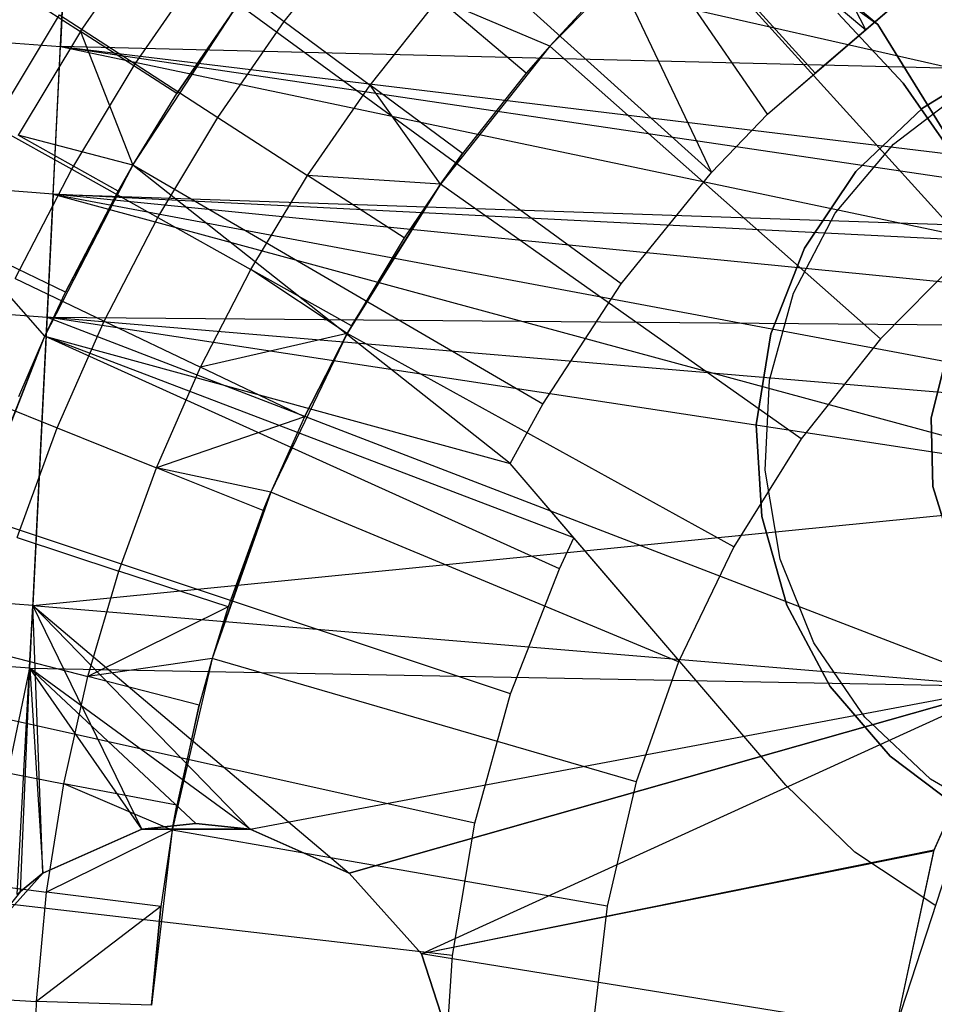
# Model space of a CAD drawing. Extents: x -390 to 397, y -401 to 400.
# Tile 163 of 192: x -18.59 to -13.32, y -380.61 to -374.94. Entities that reach past the tile are written whole.
import ezdxf

# ---------------------------------------------------------------- set-up
doc = ezdxf.new("R2010")
doc.units = 0
doc.header["$LTSCALE"] = 25.4
doc.layers.get('0').update_dxf_attribs({"linetype": 'CONTINUOUS'})

# ---------------------------------------------------------------- blocks, each defined once
blk = doc.blocks.new('FOURTY_ROUND_VII_ZWIS_STL')
at = {"color": 0}
for p, q in [((-13.7189, -375.0006, -952.7723), (-14.9938, -372.5136, -957)), ((-13.7189, -375.0006, -952.7723), (-14.9938, -372.5136, -957)), ((-15.8524, -373.212, -957), (-13.7189, -375.0006, -952.7723)), ((-14.2847, -375.4855, -952.8), (-15.8524, -373.212, -957)), ((-15.8524, -373.212, -957), (-14.6066, -375.8225, -952.8)), ((-14.2847, -375.4855, -952.8), (-15.8524, -373.212, -957)), ((-14.0114, -375.2513, -952.7733), (-15.8524, -373.212, -957)), ((-14.0114, -375.2513, -952.7733), (-15.8524, -373.212, -957)), ((-15.8524, -373.212, -957), (-13.7189, -375.0006, -952.7723)), ((-15.8524, -373.212, -957), (-14.6066, -375.8225, -952.8)), ((-36.7433, -373.7404, -931.3491), (-18.3553, -375.0968, -931.3491)), ((-36.7433, -373.7404, -931.3491), (-18.3553, -375.0968, -931.3491)), ((-14.6066, -375.8225, -952.8), (-16.6346, -373.995, -957)), ((-14.6066, -375.8225, -952.8), (-16.6346, -373.995, -957)), ((-14.9033, -374.0622, -894), (-13.6508, -374.9706, -894)), ((-14.9033, -374.0622, -894), (-13.6508, -374.9706, -894)), ((-18.397, -375.9464, -934.3766), (-18.3047, -374.0682, -932.4962)), ((-18.397, -375.9464, -934.3766), (-18.3047, -374.0682, -932.4962)), ((-8.5769, -376.2798, -934.3616), (-18.3047, -374.0682, -932.4962)), ((-8.5769, -376.2798, -934.3616), (-18.3047, -374.0682, -932.4962)), ((-18.3096, -374.167, -929.25), (-18.3553, -375.0968, -931.3491)), ((-18.3096, -374.167, -929.25), (-18.3553, -375.0968, -931.3491)), ((-13.6508, -374.9706, -895.5), (-14.4398, -374.3148, -895.5)), ((-13.6508, -374.9706, -894), (-14.4398, -374.3148, -895.5)), ((-13.6508, -374.9706, -895.5), (-14.4398, -374.3148, -895.5)), ((-13.6508, -374.9706, -894), (-14.4398, -374.3148, -895.5)), ((-14.826, -374.3737, -957.4595), (-15.5385, -375.0946, -957.4595)), ((-14.826, -374.3737, -957.4595), (-15.5385, -375.0946, -957.4595)), ((-14.8567, -374.4016, -970.5261), (-15.5385, -375.0946, -957.4595)), ((-14.8567, -374.4016, -970.5261), (-15.5385, -375.0946, -957.4595)), ((-13.1198, -376.2568, -953.55), (-14.826, -374.3737, -957.4595)), ((-13.1198, -376.2568, -953.55), (-14.826, -374.3737, -957.4595)), ((-18.2394, -375.011, -971.4547), (-17.8448, -374.4379, -971.4547)), ((-18.2394, -375.011, -971.4547), (-17.8448, -374.4379, -971.4547)), ((-17.0665, -374.9528, -973.1305), (-16.6495, -374.4262, -973.1305)), ((-17.0665, -374.9528, -973.1305), (-16.6495, -374.4262, -973.1305)), ((-18.397, -375.9464, -934.3766), (-36.8267, -374.5869, -934.3766)), ((-18.397, -375.9464, -934.3766), (-36.8267, -374.5869, -934.3766)), ((-17.9253, -375.1971, -974.4657), (-17.5222, -374.6151, -974.4657)), ((-17.9253, -375.1971, -974.4657), (-17.5222, -374.6151, -974.4657)), ((-17.5222, -374.6151, -974.4657), (-17.0665, -374.9528, -973.1305)), ((-17.5222, -374.6151, -974.4657), (-17.0665, -374.9528, -973.1305)), ((-18.7544, -374.6792, -972.7912), (-18.2394, -375.011, -971.4547)), ((-18.7544, -374.6792, -972.7912), (-18.2394, -375.011, -971.4547)), ((-14.2847, -375.4855, -952.8), (-13.4251, -374.7488, -952.8)), ((-14.2847, -375.4855, -952.8), (-13.4251, -374.7488, -952.8)), ((-13.4251, -374.7488, -952.8), (-14.0114, -375.2513, -952.7733)), ((-13.7189, -375.0006, -952.7723), (-13.4251, -374.7488, -952.8)), ((-17.9378, -375.7807, -957), (-17.3323, -374.8542, -957)), ((-17.9378, -375.7807, -957), (-17.3323, -374.8542, -957)), ((-17.685, -375.3683, -970.1406), (-17.3323, -374.8542, -970.1406)), ((-17.3323, -374.8542, -957), (-17.685, -375.3683, -970.1406)), ((-17.3323, -374.8542, -957), (-17.685, -375.3683, -970.1406)), ((-17.685, -375.3683, -970.1406), (-17.3323, -374.8542, -970.1406)), ((-15.127, -376.4636, -952.8), (-17.3323, -374.8542, -957)), ((-15.127, -376.4636, -952.8), (-17.3323, -374.8542, -957)), ((-16.5723, -375.3191, -971.8167), (-16.1798, -374.8235, -971.8167)), ((-16.5723, -375.3191, -971.8167), (-16.1798, -374.8235, -971.8167)), ((-15.5385, -375.0946, -970.5261), (-16.1798, -374.8235, -971.8167)), ((-15.5385, -375.0946, -970.5261), (-16.1798, -374.8235, -971.8167)), ((-15.6739, -375.2511, -970.5261), (-16.1798, -374.8235, -971.8167)), ((-15.6739, -375.2511, -970.5261), (-16.1798, -374.8235, -971.8167)), ((-15.2789, -374.8132, -970.5261), (-15.5385, -375.0946, -970.5261)), ((-15.2789, -374.8132, -970.5261), (-15.5385, -375.0946, -970.5261)), ((-15.2789, -374.8132, -970.5261), (-15.5385, -375.0946, -957.4595)), ((-15.2789, -374.8132, -970.5261), (-15.5385, -375.0946, -957.4595)), ((-18.7428, -375.5509, -975.8206), (-18.3607, -374.9157, -975.8206)), ((-18.7428, -375.5509, -975.8206), (-18.3607, -374.9157, -975.8206)), ((-18.3607, -374.9157, -975.8206), (-17.9253, -375.1971, -974.4657)), ((-18.3607, -374.9157, -975.8206), (-17.9253, -375.1971, -974.4657)), ((-13.8795, -374.905, -895.4487), (-13.5037, -375.3088, -895.4487)), ((-13.5037, -375.3088, -893.9487), (-13.8795, -374.905, -893.9487)), ((-13.8795, -374.905, -895.4487), (-13.5037, -375.3088, -895.4487)), ((-13.5037, -375.3088, -893.9487), (-13.8795, -374.905, -893.9487)), ((-17.4489, -375.5049, -973.1305), (-17.0665, -374.9528, -973.1305)), ((-17.4489, -375.5049, -973.1305), (-17.0665, -374.9528, -973.1305)), ((-17.0665, -374.9528, -973.1305), (-16.5723, -375.3191, -971.8167)), ((-17.0665, -374.9528, -973.1305), (-16.5723, -375.3191, -971.8167)), ((-12.8367, -376.2863, -895.5), (-13.6508, -374.9706, -895.5)), ((-13.6508, -374.9706, -894), (-12.8367, -376.2863, -894)), ((-13.6508, -374.9706, -894), (-12.8367, -376.2863, -894)), ((-13.6508, -374.9706, -894), (-13.6508, -374.9706, -895.5)), ((-12.8367, -376.2863, -895.5), (-13.6508, -374.9706, -895.5)), ((-13.6508, -374.9706, -894), (-13.6508, -374.9706, -895.5)), ((-18.2394, -375.011, -971.4547), (-18.5983, -375.6072, -971.4547)), ((-18.2394, -375.011, -971.4547), (-18.5983, -375.6072, -971.4547)), ((-17.685, -375.3683, -970.1406), (-18.2394, -375.011, -971.4547)), ((-18.2394, -375.011, -971.4547), (-17.9378, -375.7807, -970.1406)), ((-17.685, -375.3683, -970.1406), (-18.2394, -375.011, -971.4547)), ((-18.2394, -375.011, -971.4547), (-17.9378, -375.7807, -970.1406)), ((-14.0114, -375.2513, -952.7733), (-13.7189, -375.0006, -952.7723)), ((-18.4319, -376.6551, -933.034), (-18.3553, -375.0968, -931.3491)), ((-18.4319, -376.6551, -933.034), (-18.3553, -375.0968, -931.3491)), ((0.0771, -375.5493, -931.3491), (-18.3553, -375.0968, -931.3491)), ((-18.3553, -375.0968, -931.3491), (-8.5781, -376.2798, -932.3818)), ((-18.3553, -375.0968, -931.3491), (-8.5781, -376.2798, -932.3818)), ((-18.3553, -375.0968, -931.3491), (-9.6172, -376.389, -932.5164)), ((-18.3553, -375.0968, -931.3491), (-9.6172, -376.389, -932.5164)), ((-18.3553, -375.0968, -931.3491), (-10.6287, -376.7198, -932.8415)), ((0.0771, -375.5493, -931.3491), (-18.3553, -375.0968, -931.3491)), ((-18.3553, -375.0968, -931.3491), (-10.6287, -376.7198, -932.8415)), ((-15.5385, -375.0946, -957.4595), (-16.1674, -375.8896, -957.4595)), ((-15.5385, -375.0946, -957.4595), (-16.1674, -375.8896, -957.4595)), ((-15.5385, -375.0946, -970.5261), (-15.6739, -375.2511, -970.5261)), ((-15.5385, -375.0946, -957.4595), (-15.6739, -375.2511, -970.5261)), ((-15.5385, -375.0946, -970.5261), (-15.6739, -375.2511, -970.5261)), ((-15.5385, -375.0946, -957.4595), (-15.6739, -375.2511, -970.5261)), ((-15.5385, -375.0946, -970.5261), (-15.5385, -375.0946, -957.4595)), ((-15.5385, -375.0946, -970.5261), (-15.5385, -375.0946, -957.4595)), ((-13.6355, -376.7786, -953.55), (-15.5385, -375.0946, -957.4595)), ((-13.6355, -376.7786, -953.55), (-15.5385, -375.0946, -957.4595)), ((-18.2903, -375.8038, -974.4657), (-17.9253, -375.1971, -974.4657)), ((-18.2903, -375.8038, -974.4657), (-17.9253, -375.1971, -974.4657)), ((-17.9253, -375.1971, -974.4657), (-17.4489, -375.5049, -973.1305)), ((-17.9253, -375.1971, -974.4657), (-17.4489, -375.5049, -973.1305)), ((-12.9412, -375.176, -949), (-13.3939, -375.4512, -949)), ((-13.3939, -375.4512, -946), (-12.9412, -375.176, -946)), ((-12.9412, -375.176, -949), (-13.3939, -375.4512, -949)), ((-13.3939, -375.4512, -946), (-12.9412, -375.176, -946)), ((-15.6739, -375.2511, -970.5261), (-16.0401, -375.7134, -970.5261)), ((-15.6739, -375.2511, -970.5261), (-16.0401, -375.7134, -970.5261)), ((-14.2847, -375.4855, -952.8), (-14.0114, -375.2513, -952.7733)), ((-14.2847, -375.4855, -952.8), (-14.0114, -375.2513, -952.7733)), ((-36.8962, -375.2931, -933.034), (-18.4319, -376.6551, -933.034)), ((-36.8962, -375.2931, -933.034), (-18.4319, -376.6551, -933.034)), ((-13.5037, -375.3088, -895.4487), (-13.1886, -375.7615, -895.4487)), ((-13.1886, -375.7615, -893.9487), (-13.5037, -375.3088, -893.9487)), ((-13.5037, -375.3088, -895.4487), (-13.1886, -375.7615, -895.4487)), ((-13.5037, -375.3088, -895.4487), (-13.5037, -375.3088, -893.9487)), ((-13.1886, -375.7615, -893.9487), (-13.5037, -375.3088, -893.9487)), ((-13.5037, -375.3088, -895.4487), (-13.5037, -375.3088, -893.9487)), ((-17.9378, -375.7807, -970.1406), (-17.685, -375.3683, -970.1406)), ((-17.9378, -375.7807, -957), (-17.685, -375.3683, -970.1406)), ((-17.9378, -375.7807, -970.1406), (-17.685, -375.3683, -970.1406)), ((-17.9378, -375.7807, -957), (-17.685, -375.3683, -970.1406)), ((-16.9322, -375.8388, -971.8167), (-16.5723, -375.3191, -971.8167)), ((-16.9322, -375.8388, -971.8167), (-16.5723, -375.3191, -971.8167)), ((-16.0401, -375.7134, -970.5261), (-16.5723, -375.3191, -971.8167)), ((-16.0401, -375.7134, -970.5261), (-16.5723, -375.3191, -971.8167)), ((-16.1674, -375.8896, -970.5261), (-16.5723, -375.3191, -971.8167)), ((-16.1674, -375.8896, -970.5261), (-16.5723, -375.3191, -971.8167)), ((-13.5608, -375.66, -952.8), (-13.1491, -375.3441, -952.8)), ((-13.5608, -375.66, -952), (-13.1491, -375.3441, -952)), ((-13.5608, -375.66, -952.8), (-13.1491, -375.3441, -952.8)), ((-13.5608, -375.66, -952), (-13.1491, -375.3441, -952)), ((-13.3939, -375.4512, -949), (-13.7769, -375.8172, -949)), ((-13.7769, -375.8172, -946), (-13.3939, -375.4512, -946)), ((-13.3939, -375.4512, -949), (-13.7769, -375.8172, -949)), ((-13.7769, -375.8172, -946), (-13.3939, -375.4512, -946)), ((-13.3939, -375.4512, -949), (-13.3939, -375.4512, -946)), ((-13.3939, -375.4512, -949), (-13.3939, -375.4512, -946)), ((-17.7952, -376.0804, -973.1305), (-17.4489, -375.5049, -973.1305)), ((-17.7952, -376.0804, -973.1305), (-17.4489, -375.5049, -973.1305)), ((-17.4489, -375.5049, -973.1305), (-16.9322, -375.8388, -971.8167)), ((-17.4489, -375.5049, -973.1305), (-16.9322, -375.8388, -971.8167)), ((-14.6066, -375.8225, -952.8), (-14.2847, -375.4855, -952.8)), ((-14.6066, -375.8225, -952.8), (-14.2847, -375.4855, -952.8)), ((-18.7428, -375.5509, -975.8206), (-18.2903, -375.8038, -974.4657)), ((-18.7428, -375.5509, -975.8206), (-18.2903, -375.8038, -974.4657)), ((-18.0232, -375.93, -970.1406), (-18.5983, -375.6072, -971.4547)), ((-17.9378, -375.7807, -970.1406), (-18.5983, -375.6072, -971.4547)), ((-18.0232, -375.93, -970.1406), (-18.5983, -375.6072, -971.4547)), ((-17.9378, -375.7807, -970.1406), (-18.5983, -375.6072, -971.4547)), ((-13.895, -376.057, -952.8), (-13.5608, -375.66, -952.8)), ((-13.895, -376.057, -952), (-13.5608, -375.66, -952)), ((-13.895, -376.057, -952.8), (-13.5608, -375.66, -952.8)), ((-13.895, -376.057, -952), (-13.5608, -375.66, -952)), ((-13.5608, -375.66, -952), (-13.5608, -375.66, -952.8)), ((-13.5608, -375.66, -952), (-13.5608, -375.66, -952.8)), ((-16.0401, -375.7134, -970.5261), (-16.1674, -375.8896, -970.5261)), ((-16.1674, -375.8896, -957.4595), (-16.0401, -375.7134, -970.5261)), ((-16.1674, -375.8896, -957.4595), (-16.0401, -375.7134, -970.5261)), ((-16.0401, -375.7134, -970.5261), (-16.1674, -375.8896, -970.5261)), ((-18.6157, -376.4326, -974.4657), (-18.2903, -375.8038, -974.4657)), ((-18.6157, -376.4326, -974.4657), (-18.2903, -375.8038, -974.4657)), ((-18.4449, -376.7645, -957), (-17.9378, -375.7807, -957)), ((-18.4449, -376.7645, -957), (-17.9378, -375.7807, -957)), ((-17.9378, -375.7807, -957), (-18.3265, -376.5113, -970.1406)), ((-17.9378, -375.7807, -957), (-18.3265, -376.5113, -970.1406)), ((-18.2903, -375.8038, -974.4657), (-17.7952, -376.0804, -973.1305)), ((-18.2903, -375.8038, -974.4657), (-17.7952, -376.0804, -973.1305)), ((-18.0232, -375.93, -970.1406), (-17.9378, -375.7807, -970.1406)), ((-17.9378, -375.7807, -957), (-18.0232, -375.93, -970.1406)), ((-17.9378, -375.7807, -957), (-18.0232, -375.93, -970.1406)), ((-18.0232, -375.93, -970.1406), (-17.9378, -375.7807, -970.1406)), ((-17.9378, -375.7807, -970.1406), (-17.9378, -375.7807, -957)), ((-17.9378, -375.7807, -970.1406), (-17.9378, -375.7807, -957)), ((-15.5788, -377.1548, -952.8), (-17.9378, -375.7807, -957)), ((-15.7668, -377.4964, -952.8), (-17.9378, -375.7807, -957)), ((-15.7668, -377.4964, -952.8), (-17.9378, -375.7807, -957)), ((-15.5788, -377.1548, -952.8), (-17.9378, -375.7807, -957)), ((-15.127, -376.4636, -952.8), (-14.6066, -375.8225, -952.8)), ((-15.127, -376.4636, -952.8), (-14.6066, -375.8225, -952.8)), ((-13.7769, -375.8172, -949), (-14.0723, -376.257, -949)), ((-14.0723, -376.257, -946), (-13.7769, -375.8172, -946)), ((-13.7769, -375.8172, -949), (-14.0723, -376.257, -949)), ((-14.0723, -376.257, -946), (-13.7769, -375.8172, -946)), ((-13.7769, -375.8172, -949), (-13.7769, -375.8172, -946)), ((-13.7769, -375.8172, -949), (-13.7769, -375.8172, -946)), ((-17.2582, -376.3805, -971.8167), (-16.9322, -375.8388, -971.8167)), ((-17.2582, -376.3805, -971.8167), (-16.9322, -375.8388, -971.8167)), ((-16.1674, -375.8896, -970.5261), (-16.9322, -375.8388, -971.8167)), ((-16.1674, -375.8896, -970.5261), (-16.9322, -375.8388, -971.8167)), ((-16.3759, -376.1983, -970.5261), (-16.9322, -375.8388, -971.8167)), ((-16.3759, -376.1983, -970.5261), (-16.9322, -375.8388, -971.8167)), ((-18.3265, -376.5113, -970.1406), (-18.0232, -375.93, -970.1406)), ((-18.3265, -376.5113, -970.1406), (-18.0232, -375.93, -970.1406)), ((-16.705, -376.7488, -970.5261), (-16.1674, -375.8896, -957.4595)), ((-16.1674, -375.8896, -957.4595), (-16.705, -376.7488, -957.4595)), ((-16.705, -376.7488, -970.5261), (-16.1674, -375.8896, -957.4595)), ((-16.1674, -375.8896, -957.4595), (-16.705, -376.7488, -957.4595)), ((-16.6799, -376.7036, -970.5261), (-16.1674, -375.8896, -957.4595)), ((-16.6799, -376.7036, -970.5261), (-16.1674, -375.8896, -957.4595)), ((-16.1674, -375.8896, -970.5261), (-16.3759, -376.1983, -970.5261)), ((-16.1674, -375.8896, -970.5261), (-16.3759, -376.1983, -970.5261)), ((-16.1674, -375.8896, -957.4595), (-16.3759, -376.1983, -970.5261)), ((-16.1674, -375.8896, -957.4595), (-16.3759, -376.1983, -970.5261)), ((-16.1674, -375.8896, -970.5261), (-16.1674, -375.8896, -957.4595)), ((-16.1674, -375.8896, -970.5261), (-16.1674, -375.8896, -957.4595)), ((-14.0907, -377.354, -953.55), (-16.1674, -375.8896, -957.4595)), ((-14.0907, -377.354, -953.55), (-16.1674, -375.8896, -957.4595)), ((-18.397, -375.9464, -934.3766), (-18.5133, -378.313, -935.584)), ((-18.397, -375.9464, -934.3766), (-18.5133, -378.313, -935.584)), ((-9.6172, -376.389, -934.458), (-18.397, -375.9464, -934.3766)), ((-18.397, -375.9464, -934.3766), (-8.5769, -376.2798, -934.3616)), ((-9.6172, -376.389, -934.458), (-18.397, -375.9464, -934.3766)), ((-10.6188, -376.7154, -934.693), (-18.397, -375.9464, -934.3766)), ((-18.397, -375.9464, -934.3766), (-12.0377, -377.6703, -935.2316)), ((-18.397, -375.9464, -934.3766), (-12.0377, -377.6703, -935.2316)), ((-18.397, -375.9464, -934.3766), (-11.5166, -377.2347, -935.0089)), ((-18.397, -375.9464, -934.3766), (-11.5166, -377.2347, -935.0089)), ((-10.6188, -376.7154, -934.693), (-18.397, -375.9464, -934.3766)), ((-18.397, -375.9464, -934.3766), (-8.5769, -376.2798, -934.3616)), ((-18.1038, -376.6769, -973.1305), (-17.7952, -376.0804, -973.1305)), ((-18.1038, -376.6769, -973.1305), (-17.7952, -376.0804, -973.1305)), ((-17.7952, -376.0804, -973.1305), (-17.2582, -376.3805, -971.8167)), ((-17.7952, -376.0804, -973.1305), (-17.2582, -376.3805, -971.8167)), ((-14.1361, -376.5166, -952.8), (-13.895, -376.057, -952.8)), ((-14.1361, -376.5166, -952), (-13.895, -376.057, -952)), ((-14.1361, -376.5166, -952.8), (-13.895, -376.057, -952.8)), ((-14.1361, -376.5166, -952), (-13.895, -376.057, -952)), ((-13.895, -376.057, -952), (-13.895, -376.057, -952.8)), ((-13.895, -376.057, -952), (-13.895, -376.057, -952.8)), ((-16.3759, -376.1983, -970.5261), (-16.6799, -376.7036, -970.5261)), ((-16.3759, -376.1983, -970.5261), (-16.6799, -376.7036, -970.5261)), ((-18.3265, -376.5113, -970.1406), (-18.9202, -376.2242, -971.4547)), ((-18.4449, -376.7645, -970.1406), (-18.9202, -376.2242, -971.4547)), ((-18.4449, -376.7645, -970.1406), (-18.9202, -376.2242, -971.4547)), ((-18.3265, -376.5113, -970.1406), (-18.9202, -376.2242, -971.4547)), ((-14.0723, -376.257, -949), (-14.2662, -376.7501, -949)), ((-14.2662, -376.7501, -946), (-14.0723, -376.257, -946)), ((-14.0723, -376.257, -949), (-14.2662, -376.7501, -949)), ((-14.2662, -376.7501, -946), (-14.0723, -376.257, -946)), ((-14.0723, -376.257, -949), (-14.0723, -376.257, -946)), ((-14.0723, -376.257, -949), (-14.0723, -376.257, -946)), ((-13.1198, -376.2568, -953.55), (-13.6355, -376.7786, -953.55)), ((-13.1198, -376.2568, -953.55), (-13.6355, -376.7786, -953.55)), ((-17.5487, -376.942, -971.8167), (-17.2582, -376.3805, -971.8167)), ((-17.5487, -376.942, -971.8167), (-17.2582, -376.3805, -971.8167)), ((-16.6799, -376.7036, -970.5261), (-17.2582, -376.3805, -971.8167)), ((-16.6799, -376.7036, -970.5261), (-17.2582, -376.3805, -971.8167)), ((-16.705, -376.7488, -970.5261), (-17.2582, -376.3805, -971.8167)), ((-16.705, -376.7488, -970.5261), (-17.2582, -376.3805, -971.8167)), ((-18.6157, -376.4326, -974.4657), (-18.1038, -376.6769, -973.1305)), ((-18.6157, -376.4326, -974.4657), (-18.1038, -376.6769, -973.1305)), ((-15.5788, -377.1548, -952.8), (-15.127, -376.4636, -952.8)), ((-15.5788, -377.1548, -952.8), (-15.127, -376.4636, -952.8)), ((-18.4449, -376.7645, -970.1406), (-18.3265, -376.5113, -970.1406)), ((-18.4449, -376.7645, -957), (-18.3265, -376.5113, -970.1406)), ((-18.4449, -376.7645, -970.1406), (-18.3265, -376.5113, -970.1406)), ((-18.4449, -376.7645, -957), (-18.3265, -376.5113, -970.1406)), ((-14.2727, -377.0173, -952.8), (-14.1361, -376.5166, -952.8)), ((-14.2727, -377.0173, -952), (-14.1361, -376.5166, -952)), ((-14.2727, -377.0173, -952.8), (-14.1361, -376.5166, -952.8)), ((-14.2727, -377.0173, -952), (-14.1361, -376.5166, -952)), ((-14.1361, -376.5166, -952), (-14.1361, -376.5166, -952.8)), ((-14.1361, -376.5166, -952), (-14.1361, -376.5166, -952.8)), ((-18.531, -378.6741, -934.1234), (-18.4319, -376.6551, -933.034)), ((-18.531, -378.6741, -934.1234), (-18.4319, -376.6551, -933.034)), ((-12.0002, -377.6348, -933.5223), (-18.4319, -376.6551, -933.034)), ((-18.4319, -376.6551, -933.034), (-12.9078, -378.7798, -934.0779)), ((-12.0002, -377.6348, -933.5223), (-18.4319, -376.6551, -933.034)), ((-11.5188, -377.2363, -933.2573), (-18.4319, -376.6551, -933.034)), ((-18.4319, -376.6551, -933.034), (-10.6287, -376.7198, -932.8415)), ((-18.4319, -376.6551, -933.034), (-10.6287, -376.7198, -932.8415)), ((-11.5188, -377.2363, -933.2573), (-18.4319, -376.6551, -933.034)), ((-18.4319, -376.6551, -933.034), (-12.9078, -378.7798, -934.0779)), ((-18.3737, -377.292, -973.1305), (-18.1038, -376.6769, -973.1305)), ((-18.3737, -377.292, -973.1305), (-18.1038, -376.6769, -973.1305)), ((-18.1038, -376.6769, -973.1305), (-17.5487, -376.942, -971.8167)), ((-18.1038, -376.6769, -973.1305), (-17.5487, -376.942, -971.8167)), ((-16.6799, -376.7036, -970.5261), (-16.705, -376.7488, -970.5261)), ((-16.6799, -376.7036, -970.5261), (-16.705, -376.7488, -970.5261)), ((-18.8482, -377.7952, -957), (-18.4449, -376.7645, -957)), ((-18.8482, -377.7952, -957), (-18.4449, -376.7645, -957)), ((-18.8241, -377.7239, -970.1406), (-18.4449, -376.7645, -957)), ((-18.8241, -377.7239, -970.1406), (-18.4449, -376.7645, -957)), ((-18.5938, -377.11, -970.1406), (-18.4449, -376.7645, -970.1406)), ((-18.5938, -377.11, -970.1406), (-18.4449, -376.7645, -970.1406)), ((-18.5938, -377.11, -970.1406), (-18.4449, -376.7645, -957)), ((-18.5938, -377.11, -970.1406), (-18.4449, -376.7645, -957)), ((-18.4449, -376.7645, -970.1406), (-18.4449, -376.7645, -957)), ((-18.4449, -376.7645, -970.1406), (-18.4449, -376.7645, -957)), ((-18.4449, -376.7645, -957), (-15.7668, -377.4964, -952.8)), ((-15.4833, -378.1028, -952), (-18.4449, -376.7645, -957)), ((-15.4833, -378.1028, -952), (-18.4449, -376.7645, -957)), ((-15.3999, -377.9245, -952), (-18.4449, -376.7645, -957)), ((-15.3999, -377.9245, -952), (-18.4449, -376.7645, -957)), ((-18.4449, -376.7645, -957), (-15.7668, -377.4964, -952.8)), ((-16.705, -376.7488, -970.5261), (-17.5487, -376.942, -971.8167)), ((-16.705, -376.7488, -970.5261), (-17.5487, -376.942, -971.8167)), ((-16.705, -376.7488, -957.4595), (-17.1448, -377.6621, -957.4595)), ((-16.705, -376.7488, -957.4595), (-17.1448, -377.6621, -957.4595)), ((-16.705, -376.7488, -970.5261), (-16.9509, -377.2274, -970.5261)), ((-16.9509, -377.2274, -970.5261), (-16.705, -376.7488, -957.4595)), ((-16.9509, -377.2274, -970.5261), (-16.705, -376.7488, -957.4595)), ((-16.705, -376.7488, -970.5261), (-16.9509, -377.2274, -970.5261)), ((-16.705, -376.7488, -970.5261), (-16.705, -376.7488, -957.4595)), ((-16.705, -376.7488, -970.5261), (-16.705, -376.7488, -957.4595)), ((-14.4798, -377.9759, -953.55), (-16.705, -376.7488, -957.4595)), ((-14.4798, -377.9759, -953.55), (-16.705, -376.7488, -957.4595)), ((-14.2662, -376.7501, -949), (-14.3496, -377.2733, -949)), ((-14.3496, -377.2733, -946), (-14.2662, -376.7501, -946)), ((-14.2662, -376.7501, -949), (-14.3496, -377.2733, -949)), ((-14.3496, -377.2733, -946), (-14.2662, -376.7501, -946)), ((-14.2662, -376.7501, -949), (-14.2662, -376.7501, -946)), ((-14.2662, -376.7501, -949), (-14.2662, -376.7501, -946)), ((-13.6355, -376.7786, -953.55), (-14.0907, -377.354, -953.55)), ((-13.6355, -376.7786, -953.55), (-14.0907, -377.354, -953.55)), ((-13.3437, -377.2345, -949), (-13.2469, -376.8516, -949)), ((-13.2469, -376.8516, -952), (-13.3437, -377.2345, -952)), ((-13.2469, -376.8516, -952), (-13.3437, -377.2345, -952)), ((-13.3437, -377.2345, -949), (-13.2469, -376.8516, -949)), ((-18.5133, -378.313, -935.584), (-37.0589, -376.945, -935.584)), ((-18.5133, -378.313, -935.584), (-37.0589, -376.945, -935.584)), ((-17.8027, -377.5209, -971.8167), (-17.5487, -376.942, -971.8167)), ((-17.8027, -377.5209, -971.8167), (-17.5487, -376.942, -971.8167)), ((-16.9509, -377.2274, -970.5261), (-17.5487, -376.942, -971.8167)), ((-16.9509, -377.2274, -970.5261), (-17.5487, -376.942, -971.8167)), ((-14.2985, -377.5356, -952.8), (-14.2727, -377.0173, -952.8)), ((-14.2985, -377.5356, -952), (-14.2727, -377.0173, -952)), ((-14.2985, -377.5356, -952.8), (-14.2727, -377.0173, -952.8)), ((-14.2985, -377.5356, -952), (-14.2727, -377.0173, -952)), ((-14.2727, -377.0173, -952), (-14.2727, -377.0173, -952.8)), ((-14.2727, -377.0173, -952), (-14.2727, -377.0173, -952.8)), ((-18.9001, -377.0809, -974.4657), (-18.3737, -377.292, -973.1305)), ((-18.9001, -377.0809, -974.4657), (-18.3737, -377.292, -973.1305)), ((-15.7668, -377.4964, -952.8), (-15.5788, -377.1548, -952.8)), ((-15.7668, -377.4964, -952.8), (-15.5788, -377.1548, -952.8)), ((-16.9509, -377.2274, -970.5261), (-17.8027, -377.5209, -971.8167)), ((-16.9509, -377.2274, -970.5261), (-17.8027, -377.5209, -971.8167)), ((-16.9509, -377.2274, -970.5261), (-17.1448, -377.6621, -970.5261)), ((-16.9509, -377.2274, -970.5261), (-17.1448, -377.6621, -970.5261)), ((-16.9509, -377.2274, -970.5261), (-17.1448, -377.6621, -957.4595)), ((-16.9509, -377.2274, -970.5261), (-17.1448, -377.6621, -957.4595)), ((-13.3335, -377.6292, -949), (-13.3437, -377.2345, -949)), ((-13.3437, -377.2345, -949), (-13.3437, -377.2345, -952)), ((-13.3437, -377.2345, -952), (-13.3335, -377.6292, -952)), ((-13.3437, -377.2345, -949), (-13.3437, -377.2345, -952)), ((-13.3437, -377.2345, -952), (-13.3335, -377.6292, -952)), ((-13.3335, -377.6292, -949), (-13.3437, -377.2345, -949)), ((-18.6035, -377.9231, -973.1305), (-18.3737, -377.292, -973.1305)), ((-18.6035, -377.9231, -973.1305), (-18.3737, -377.292, -973.1305)), ((-18.3737, -377.292, -973.1305), (-17.8027, -377.5209, -971.8167)), ((-18.3737, -377.292, -973.1305), (-17.8027, -377.5209, -971.8167)), ((-14.3496, -377.2733, -949), (-14.3496, -377.2733, -946)), ((-14.3496, -377.2733, -949), (-14.3185, -377.8021, -949)), ((-14.3185, -377.8021, -946), (-14.3496, -377.2733, -946)), ((-14.3496, -377.2733, -949), (-14.3496, -377.2733, -946)), ((-14.3496, -377.2733, -949), (-14.3185, -377.8021, -949)), ((-14.3185, -377.8021, -946), (-14.3496, -377.2733, -946)), ((-18.531, -378.6741, -934.1234), (-37.0944, -377.3048, -934.1234)), ((-18.531, -378.6741, -934.1234), (-37.0944, -377.3048, -934.1234)), ((-14.0907, -377.354, -953.55), (-14.4798, -377.9759, -953.55)), ((-14.0907, -377.354, -953.55), (-14.4798, -377.9759, -953.55)), ((-18.019, -378.115, -971.8167), (-17.8027, -377.5209, -971.8167)), ((-18.019, -378.115, -971.8167), (-17.8027, -377.5209, -971.8167)), ((-17.1448, -377.6621, -970.5261), (-17.8027, -377.5209, -971.8167)), ((-17.1448, -377.6621, -970.5261), (-17.8027, -377.5209, -971.8167)), ((-17.1879, -377.7675, -970.5261), (-17.8027, -377.5209, -971.8167)), ((-17.1879, -377.7675, -970.5261), (-17.8027, -377.5209, -971.8167)), ((-15.3999, -377.9245, -952), (-15.7668, -377.4964, -952.8)), ((-14.1804, -379.3473, -952.8), (-15.7668, -377.4964, -952.8)), ((-15.3999, -377.9245, -952), (-15.7668, -377.4964, -952.8)), ((-14.1804, -379.3473, -952.8), (-15.7668, -377.4964, -952.8)), ((-14.2122, -378.0474, -952.8), (-14.2985, -377.5356, -952.8)), ((-14.2122, -378.0474, -952), (-14.2985, -377.5356, -952)), ((-14.2985, -377.5356, -952), (-14.2985, -377.5356, -952.8)), ((-14.2122, -378.0474, -952.8), (-14.2985, -377.5356, -952.8)), ((-14.2985, -377.5356, -952), (-14.2985, -377.5356, -952.8)), ((-14.2122, -378.0474, -952), (-14.2985, -377.5356, -952)), ((-13.2173, -378.0066, -949), (-13.3335, -377.6292, -949)), ((-13.3335, -377.6292, -949), (-13.3335, -377.6292, -952)), ((-13.3335, -377.6292, -952), (-13.2173, -378.0066, -952)), ((-13.3335, -377.6292, -949), (-13.3335, -377.6292, -952)), ((-13.3335, -377.6292, -952), (-13.2173, -378.0066, -952)), ((-13.2173, -378.0066, -949), (-13.3335, -377.6292, -949)), ((-18.5133, -378.313, -935.584), (-12.0377, -377.6703, -935.2316)), ((-18.5133, -378.313, -935.584), (-12.0377, -377.6703, -935.2316)), ((-17.1448, -377.6621, -957.4595), (-17.4815, -378.6181, -957.4595)), ((-17.1448, -377.6621, -957.4595), (-17.4815, -378.6181, -957.4595)), ((-17.1448, -377.6621, -970.5261), (-17.1879, -377.7675, -970.5261)), ((-17.1879, -377.7675, -970.5261), (-17.1448, -377.6621, -957.4595)), ((-17.1448, -377.6621, -970.5261), (-17.1879, -377.7675, -970.5261)), ((-17.1879, -377.7675, -970.5261), (-17.1448, -377.6621, -957.4595)), ((-17.1448, -377.6621, -970.5261), (-17.1448, -377.6621, -957.4595)), ((-17.1448, -377.6621, -970.5261), (-17.1448, -377.6621, -957.4595)), ((-14.7981, -378.6369, -953.55), (-17.1448, -377.6621, -957.4595)), ((-14.7981, -378.6369, -953.55), (-17.1448, -377.6621, -957.4595)), ((-15.7646, -378.8219, -952), (-18.8482, -377.7952, -957)), ((-15.7646, -378.8219, -952), (-18.8482, -377.7952, -957)), ((-17.1879, -377.7675, -970.5261), (-17.4815, -378.6181, -957.4595)), ((-17.1879, -377.7675, -970.5261), (-17.4815, -378.6181, -957.4595)), ((-17.1879, -377.7675, -970.5261), (-17.3897, -378.3216, -970.5261)), ((-17.1879, -377.7675, -970.5261), (-17.3897, -378.3216, -970.5261)), ((-14.3185, -377.8021, -949), (-14.3185, -377.8021, -946)), ((-14.3185, -377.8021, -949), (-14.1745, -378.312, -949)), ((-14.1745, -378.312, -946), (-14.3185, -377.8021, -946)), ((-14.3185, -377.8021, -949), (-14.3185, -377.8021, -946)), ((-14.3185, -377.8021, -949), (-14.1745, -378.312, -949)), ((-14.1745, -378.312, -946), (-14.3185, -377.8021, -946)), ((-18.6035, -377.9231, -973.1305), (-18.019, -378.115, -971.8167)), ((-18.6035, -377.9231, -973.1305), (-18.019, -378.115, -971.8167)), ((-15.4833, -378.1028, -952), (-15.3999, -377.9245, -952)), ((-15.4833, -378.1028, -952), (-15.3999, -377.9245, -952)), ((-14.1804, -379.3473, -952), (-15.3999, -377.9245, -952)), ((-14.1804, -379.3473, -952), (-15.3999, -377.9245, -952)), ((-14.4798, -377.9759, -953.55), (-14.7981, -378.6369, -953.55)), ((-14.4798, -377.9759, -953.55), (-14.7981, -378.6369, -953.55)), ((-14.018, -378.5286, -952.8), (-14.2122, -378.0474, -952.8)), ((-14.018, -378.5286, -952), (-14.2122, -378.0474, -952)), ((-14.2122, -378.0474, -952), (-14.2122, -378.0474, -952.8)), ((-14.018, -378.5286, -952.8), (-14.2122, -378.0474, -952.8)), ((-14.2122, -378.0474, -952), (-14.2122, -378.0474, -952.8)), ((-14.018, -378.5286, -952), (-14.2122, -378.0474, -952)), ((-18.1969, -378.7217, -971.8167), (-18.019, -378.115, -971.8167)), ((-18.1969, -378.7217, -971.8167), (-18.019, -378.115, -971.8167)), ((-17.3897, -378.3216, -970.5261), (-18.019, -378.115, -971.8167)), ((-17.3897, -378.3216, -970.5261), (-18.019, -378.115, -971.8167)), ((-15.7646, -378.8219, -952), (-15.4833, -378.1028, -952)), ((-15.7646, -378.8219, -952), (-15.4833, -378.1028, -952)), ((-18.6037, -379.9761, -935.9455), (-18.5133, -378.313, -935.584)), ((-18.6037, -379.9761, -935.9455), (-18.5133, -378.313, -935.584)), ((-17.2633, -379.6007, -935.884), (-18.5133, -378.313, -935.584)), ((-18.5133, -378.313, -935.584), (-16.6935, -379.8544, -935.9188)), ((-17.2633, -379.6007, -935.884), (-18.5133, -378.313, -935.584)), ((-17.887, -379.6007, -935.8887), (-18.5133, -378.313, -935.584)), ((-18.4568, -379.8544, -935.9298), (-18.5133, -378.313, -935.584)), ((-17.887, -379.6007, -935.8887), (-18.5133, -378.313, -935.584)), ((-18.4568, -379.8544, -935.9298), (-18.5133, -378.313, -935.584)), ((-18.5133, -378.313, -935.584), (-16.6935, -379.8544, -935.9188)), ((-18.5133, -378.313, -935.584), (-12.9078, -378.7798, -935.6559)), ((-18.5133, -378.313, -935.584), (-12.9078, -378.7798, -935.6559)), ((-14.1745, -378.312, -949), (-14.1745, -378.312, -946)), ((-14.1745, -378.312, -949), (-13.9243, -378.7789, -949)), ((-13.9243, -378.7789, -946), (-14.1745, -378.312, -946)), ((-14.1745, -378.312, -949), (-14.1745, -378.312, -946)), ((-14.1745, -378.312, -949), (-13.9243, -378.7789, -949)), ((-13.9243, -378.7789, -946), (-14.1745, -378.312, -946)), ((-17.3897, -378.3216, -970.5261), (-18.1969, -378.7217, -971.8167)), ((-17.3897, -378.3216, -970.5261), (-18.1969, -378.7217, -971.8167)), ((-17.3897, -378.3216, -970.5261), (-17.4815, -378.6181, -970.5261)), ((-17.3897, -378.3216, -970.5261), (-17.4815, -378.6181, -970.5261)), ((-17.3897, -378.3216, -970.5261), (-17.4815, -378.6181, -957.4595)), ((-17.3897, -378.3216, -970.5261), (-17.4815, -378.6181, -957.4595)), ((-13.7248, -378.9568, -952.8), (-14.018, -378.5286, -952.8)), ((-13.7248, -378.9568, -952), (-14.018, -378.5286, -952)), ((-14.018, -378.5286, -952), (-14.018, -378.5286, -952.8)), ((-13.7248, -378.9568, -952.8), (-14.018, -378.5286, -952.8)), ((-14.018, -378.5286, -952), (-14.018, -378.5286, -952.8)), ((-13.7248, -378.9568, -952), (-14.018, -378.5286, -952)), ((-18.7924, -378.5676, -973.1305), (-18.1969, -378.7217, -971.8167)), ((-18.7924, -378.5676, -973.1305), (-18.1969, -378.7217, -971.8167)), ((-17.4815, -378.6181, -970.5261), (-18.1969, -378.7217, -971.8167)), ((-17.4815, -378.6181, -970.5261), (-18.1969, -378.7217, -971.8167)), ((-17.4815, -378.6181, -957.4595), (-17.711, -379.6054, -957.4595)), ((-17.4815, -378.6181, -957.4595), (-17.711, -379.6054, -957.4595)), ((-17.4815, -378.6181, -970.5261), (-17.5556, -378.8875, -970.5261)), ((-17.4815, -378.6181, -957.4595), (-17.5556, -378.8875, -970.5261)), ((-17.4815, -378.6181, -970.5261), (-17.5556, -378.8875, -970.5261)), ((-17.4815, -378.6181, -957.4595), (-17.5556, -378.8875, -970.5261)), ((-17.4815, -378.6181, -970.5261), (-17.4815, -378.6181, -957.4595)), ((-17.4815, -378.6181, -970.5261), (-17.4815, -378.6181, -957.4595)), ((-15.0418, -379.3289, -953.55), (-17.4815, -378.6181, -957.4595)), ((-15.0418, -379.3289, -953.55), (-17.4815, -378.6181, -957.4595)), ((-14.7981, -378.6369, -953.55), (-15.0418, -379.3289, -953.55)), ((-14.7981, -378.6369, -953.55), (-15.0418, -379.3289, -953.55)), ((-18.8742, -380.3179, -934.4737), (-18.531, -378.6741, -934.1234)), ((-18.8742, -380.3179, -934.4737), (-18.531, -378.6741, -934.1234)), ((-18.5852, -379.9589, -934.4312), (-18.531, -378.6741, -934.1234)), ((-18.5852, -379.9589, -934.4312), (-18.531, -378.6741, -934.1234)), ((-17.887, -379.6007, -934.3645), (-18.531, -378.6741, -934.1234)), ((-18.531, -378.6741, -934.1234), (-18.4568, -379.8544, -934.4146)), ((-17.887, -379.6007, -934.3645), (-18.531, -378.6741, -934.1234)), ((-17.5749, -379.5679, -934.3549), (-18.531, -378.6741, -934.1234)), ((-17.5749, -379.5679, -934.3549), (-18.531, -378.6741, -934.1234)), ((-17.2633, -379.6007, -934.3586), (-18.531, -378.6741, -934.1234)), ((-18.531, -378.6741, -934.1234), (-18.4568, -379.8544, -934.4146)), ((-18.531, -378.6741, -934.1234), (-12.9078, -378.7798, -934.0779)), ((-18.531, -378.6741, -934.1234), (-12.9078, -378.7798, -934.0779)), ((-17.2633, -379.6007, -934.3586), (-18.531, -378.6741, -934.1234)), ((-18.3355, -379.3385, -971.8167), (-18.1969, -378.7217, -971.8167)), ((-18.3355, -379.3385, -971.8167), (-18.1969, -378.7217, -971.8167)), ((-17.5556, -378.8875, -970.5261), (-18.1969, -378.7217, -971.8167)), ((-17.5556, -378.8875, -970.5261), (-18.1969, -378.7217, -971.8167)), ((-17.2633, -379.6007, -934.3586), (-12.9078, -378.7798, -934.0779)), ((-17.2633, -379.6007, -934.3586), (-12.9078, -378.7798, -934.0779)), ((-16.6935, -379.8544, -935.9188), (-12.9078, -378.7798, -935.6559)), ((-16.6935, -379.8544, -935.9188), (-12.9078, -378.7798, -935.6559)), ((-12.9078, -378.7798, -934.0779), (-16.6935, -379.8544, -934.4012)), ((-12.9078, -378.7798, -934.0779), (-16.6935, -379.8544, -934.4012)), ((-16.2761, -380.3179, -935.9689), (-12.9078, -378.7798, -935.6559)), ((-16.2761, -380.3179, -935.9689), (-12.9078, -378.7798, -935.6559)), ((-16.2761, -380.3179, -934.4622), (-12.9078, -378.7798, -934.0779)), ((-16.2761, -380.3179, -934.4622), (-12.9078, -378.7798, -934.0779)), ((-15.9705, -379.5662, -952), (-15.7646, -378.8219, -952)), ((-15.9705, -379.5662, -952), (-15.7646, -378.8219, -952)), ((-13.9243, -378.7789, -949), (-13.9243, -378.7789, -946)), ((-13.9243, -378.7789, -949), (-13.5795, -379.1812, -949)), ((-13.5795, -379.1812, -946), (-13.9243, -378.7789, -946)), ((-13.9243, -378.7789, -949), (-13.9243, -378.7789, -946)), ((-13.9243, -378.7789, -949), (-13.5795, -379.1812, -949)), ((-13.5795, -379.1812, -946), (-13.9243, -378.7789, -946)), ((-13.5503, -380.7571, -927.5), (-12.9078, -378.7798, -927.5)), ((-13.5503, -380.7571, -929), (-12.9078, -378.7798, -929)), ((-13.5503, -380.7571, -927.5), (-12.9078, -378.7798, -927.5)), ((-13.5503, -380.7571, -929), (-12.9078, -378.7798, -929)), ((-12.9078, -378.7798, -935.6559), (-13.3301, -379.7261, -935.8782)), ((-12.9078, -378.7798, -935.6559), (-13.3301, -379.7261, -935.8782)), ((-12.9078, -378.7798, -934.0779), (-13.3287, -379.7216, -934.3507)), ((-12.9078, -378.7798, -934.0779), (-13.3287, -379.7216, -934.3507)), ((-15.9705, -379.5662, -952), (-19.1433, -378.8619, -957)), ((-15.9705, -379.5662, -952), (-19.1433, -378.8619, -957)), ((-17.711, -379.6054, -957.4595), (-17.5556, -378.8875, -970.5261)), ((-17.711, -379.6054, -957.4595), (-17.5556, -378.8875, -970.5261)), ((-17.5556, -378.8875, -970.5261), (-17.6849, -379.4629, -970.5261)), ((-17.5556, -378.8875, -970.5261), (-17.6849, -379.4629, -970.5261)), ((-13.3465, -379.3121, -952.8), (-13.7248, -378.9568, -952.8)), ((-13.3465, -379.3121, -952), (-13.7248, -378.9568, -952)), ((-13.7248, -378.9568, -952), (-13.7248, -378.9568, -952.8)), ((-13.3465, -379.3121, -952.8), (-13.7248, -378.9568, -952.8)), ((-13.7248, -378.9568, -952), (-13.7248, -378.9568, -952.8)), ((-13.3465, -379.3121, -952), (-13.7248, -378.9568, -952)), ((-13.5795, -379.1812, -949), (-13.5795, -379.1812, -946)), ((-13.5795, -379.1812, -949), (-13.1563, -379.4999, -949)), ((-13.1563, -379.4999, -946), (-13.5795, -379.1812, -946)), ((-13.5795, -379.1812, -949), (-13.5795, -379.1812, -946)), ((-13.5795, -379.1812, -949), (-13.1563, -379.4999, -949)), ((-13.1563, -379.4999, -946), (-13.5795, -379.1812, -946)), ((-18.9397, -379.2229, -973.1305), (-18.3355, -379.3385, -971.8167)), ((-18.9397, -379.2229, -973.1305), (-18.3355, -379.3385, -971.8167)), ((-15.0418, -379.3289, -953.55), (-15.2079, -380.0435, -953.55)), ((-15.0418, -379.3289, -953.55), (-15.2079, -380.0435, -953.55)), ((-12.9006, -379.5776, -952.8), (-13.3465, -379.3121, -952.8)), ((-12.9006, -379.5776, -952), (-13.3465, -379.3121, -952)), ((-13.3465, -379.3121, -952), (-13.3465, -379.3121, -952.8)), ((-12.9006, -379.5776, -952.8), (-13.3465, -379.3121, -952.8)), ((-13.3465, -379.3121, -952), (-13.3465, -379.3121, -952.8)), ((-12.9006, -379.5776, -952), (-13.3465, -379.3121, -952)), ((-18.4343, -379.9629, -971.8167), (-18.3355, -379.3385, -971.8167)), ((-18.4343, -379.9629, -971.8167), (-18.3355, -379.3385, -971.8167)), ((-17.6849, -379.4629, -970.5261), (-18.3355, -379.3385, -971.8167)), ((-17.6849, -379.4629, -970.5261), (-18.3355, -379.3385, -971.8167)), ((-17.711, -379.6054, -970.5261), (-18.3355, -379.3385, -971.8167)), ((-17.711, -379.6054, -970.5261), (-18.3355, -379.3385, -971.8167)), ((-13.7829, -379.7326, -952), (-14.1804, -379.3473, -952)), ((-14.1804, -379.3473, -952.8), (-14.1804, -379.3473, -952)), ((-13.7829, -379.7326, -952), (-14.1804, -379.3473, -952)), ((-13.7829, -379.7326, -952.8), (-14.1804, -379.3473, -952.8)), ((-14.1804, -379.3473, -952.8), (-14.1804, -379.3473, -952)), ((-13.7829, -379.7326, -952.8), (-14.1804, -379.3473, -952.8)), ((-17.6849, -379.4629, -970.5261), (-17.711, -379.6054, -970.5261)), ((-17.711, -379.6054, -957.4595), (-17.6849, -379.4629, -970.5261)), ((-17.711, -379.6054, -957.4595), (-17.6849, -379.4629, -970.5261)), ((-17.6849, -379.4629, -970.5261), (-17.711, -379.6054, -970.5261)), ((-18.4568, -379.8544, -927.5), (-17.887, -379.6007, -927.5)), ((-17.887, -379.6007, -935.8887), (-18.4568, -379.8544, -935.9298)), ((-18.4568, -379.8544, -927.5), (-17.887, -379.6007, -927.5)), ((-18.4568, -379.8544, -929), (-17.887, -379.6007, -929)), ((-17.887, -379.6007, -934.3645), (-18.4568, -379.8544, -934.4146)), ((-17.887, -379.6007, -935.8887), (-18.4568, -379.8544, -935.9298)), ((-17.887, -379.6007, -934.3645), (-18.4568, -379.8544, -934.4146)), ((-18.4568, -379.8544, -929), (-17.887, -379.6007, -929)), ((-17.711, -379.6054, -970.5261), (-18.4343, -379.9629, -971.8167)), ((-17.711, -379.6054, -970.5261), (-18.4343, -379.9629, -971.8167)), ((-17.887, -379.6007, -929), (-17.5752, -379.5679, -929)), ((-17.5752, -379.5679, -929), (-17.887, -379.6007, -927.5)), ((-17.5752, -379.5679, -929), (-17.887, -379.6007, -927.5)), ((-17.5749, -379.5679, -934.3549), (-17.887, -379.6007, -935.8887)), ((-17.5749, -379.5679, -934.3549), (-17.887, -379.6007, -934.3645)), ((-17.5749, -379.5679, -934.3549), (-17.887, -379.6007, -935.8887)), ((-17.5749, -379.5679, -934.3549), (-17.887, -379.6007, -934.3645)), ((-17.887, -379.6007, -929), (-17.5752, -379.5679, -929)), ((-17.887, -379.6007, -927.5), (-17.2633, -379.6007, -927.5)), ((-17.2633, -379.6007, -935.884), (-17.887, -379.6007, -935.8887)), ((-17.887, -379.6007, -929), (-17.887, -379.6007, -927.5)), ((-17.887, -379.6007, -929), (-17.887, -379.6007, -927.5)), ((-17.887, -379.6007, -927.5), (-17.2633, -379.6007, -927.5)), ((-17.2633, -379.6007, -935.884), (-17.887, -379.6007, -935.8887)), ((-17.887, -379.6007, -934.3645), (-17.887, -379.6007, -935.8887)), ((-17.887, -379.6007, -934.3645), (-17.887, -379.6007, -935.8887)), ((-17.711, -379.6054, -957.4595), (-17.8305, -380.612, -957.4595)), ((-17.711, -379.6054, -957.4595), (-17.8305, -380.612, -957.4595)), ((-17.711, -379.6054, -970.5261), (-17.7771, -380.0454, -970.5261)), ((-17.711, -379.6054, -957.4595), (-17.7771, -380.0454, -970.5261)), ((-17.711, -379.6054, -970.5261), (-17.7771, -380.0454, -970.5261)), ((-17.711, -379.6054, -957.4595), (-17.7771, -380.0454, -970.5261)), ((-17.711, -379.6054, -970.5261), (-17.711, -379.6054, -957.4595)), ((-17.711, -379.6054, -970.5261), (-17.711, -379.6054, -957.4595)), ((-15.2079, -380.0435, -953.55), (-17.711, -379.6054, -957.4595)), ((-15.2079, -380.0435, -953.55), (-17.711, -379.6054, -957.4595)), ((-17.5752, -379.5679, -929), (-17.2633, -379.6007, -927.5)), ((-17.5752, -379.5679, -929), (-17.2633, -379.6007, -927.5)), ((-17.5752, -379.5679, -929), (-17.2633, -379.6007, -929)), ((-17.5752, -379.5679, -929), (-17.2633, -379.6007, -929)), ((-17.2633, -379.6007, -935.884), (-17.5749, -379.5679, -934.3549)), ((-17.2633, -379.6007, -935.884), (-17.5749, -379.5679, -934.3549)), ((-17.2633, -379.6007, -934.3586), (-17.5749, -379.5679, -934.3549)), ((-17.2633, -379.6007, -934.3586), (-17.5749, -379.5679, -934.3549)), ((-17.2633, -379.6007, -927.5), (-16.6935, -379.8544, -927.5)), ((-16.6935, -379.8544, -935.9188), (-17.2633, -379.6007, -935.884)), ((-17.2633, -379.6007, -929), (-17.2633, -379.6007, -927.5)), ((-17.2633, -379.6007, -929), (-17.2633, -379.6007, -927.5)), ((-17.2633, -379.6007, -929), (-16.6935, -379.8544, -929)), ((-17.2633, -379.6007, -927.5), (-16.6935, -379.8544, -927.5)), ((-17.2633, -379.6007, -935.884), (-17.2633, -379.6007, -934.3586)), ((-16.6935, -379.8544, -935.9188), (-17.2633, -379.6007, -935.884)), ((-16.6935, -379.8544, -934.4012), (-17.2633, -379.6007, -934.3586)), ((-17.2633, -379.6007, -935.884), (-17.2633, -379.6007, -934.3586)), ((-16.6935, -379.8544, -934.4012), (-17.2633, -379.6007, -934.3586)), ((-17.2633, -379.6007, -929), (-16.6935, -379.8544, -929)), ((-16.0988, -380.3276, -952), (-15.9705, -379.5662, -952)), ((-16.0988, -380.3276, -952), (-15.9705, -379.5662, -952)), ((-13.3287, -379.7216, -934.3507), (-16.2761, -380.3179, -934.4622)), ((-13.3287, -379.7216, -934.3507), (-16.2761, -380.3179, -934.4622)), ((-13.3301, -379.7261, -935.8782), (-16.2761, -380.3179, -935.9689)), ((-13.3301, -379.7261, -935.8782), (-16.2761, -380.3179, -935.9689)), ((-13.3213, -380.0383, -952), (-13.7829, -379.7326, -952)), ((-13.7829, -379.7326, -952), (-13.7829, -379.7326, -952.8)), ((-13.7829, -379.7326, -952), (-13.7829, -379.7326, -952.8)), ((-13.3213, -380.0383, -952), (-13.7829, -379.7326, -952)), ((-13.3213, -380.0383, -952.8), (-13.7829, -379.7326, -952.8)), ((-13.3213, -380.0383, -952.8), (-13.7829, -379.7326, -952.8)), ((-13.3287, -379.7216, -934.3507), (-13.5503, -380.7571, -934.4888)), ((-13.3287, -379.7216, -934.3507), (-13.5503, -380.7571, -934.4888)), ((-13.3301, -379.7261, -935.8782), (-13.5503, -380.7571, -935.9908)), ((-13.3301, -379.7261, -935.8782), (-13.5503, -380.7571, -935.9908)), ((-13.3301, -379.7261, -935.8782), (-13.3287, -379.7216, -934.3507)), ((-13.3301, -379.7261, -935.8782), (-13.3287, -379.7216, -934.3507)), ((-19.0447, -379.8863, -973.1305), (-18.4343, -379.9629, -971.8167)), ((-19.0447, -379.8863, -973.1305), (-18.4343, -379.9629, -971.8167)), ((-18.8742, -380.3179, -927.5), (-18.4568, -379.8544, -927.5)), ((-18.8742, -380.3179, -929), (-18.4568, -379.8544, -929)), ((-18.8742, -380.3179, -927.5), (-18.4568, -379.8544, -927.5)), ((-18.8742, -380.3179, -929), (-18.4568, -379.8544, -929)), ((-18.4568, -379.8544, -935.9298), (-18.6037, -379.9761, -935.9455)), ((-18.4568, -379.8544, -935.9298), (-18.6037, -379.9761, -935.9455)), ((-18.4568, -379.8544, -934.4146), (-18.5852, -379.9589, -934.4312)), ((-18.5852, -379.9589, -934.4312), (-18.4568, -379.8544, -935.9298)), ((-18.5852, -379.9589, -934.4312), (-18.4568, -379.8544, -935.9298)), ((-18.4568, -379.8544, -934.4146), (-18.5852, -379.9589, -934.4312)), ((-18.4568, -379.8544, -929), (-18.4568, -379.8544, -927.5)), ((-18.4568, -379.8544, -929), (-18.4568, -379.8544, -927.5)), ((-18.4568, -379.8544, -934.4146), (-18.4568, -379.8544, -935.9298)), ((-18.4568, -379.8544, -934.4146), (-18.4568, -379.8544, -935.9298)), ((-16.6935, -379.8544, -927.5), (-16.2761, -380.3179, -927.5)), ((-16.2761, -380.3179, -935.9689), (-16.6935, -379.8544, -935.9188)), ((-16.6935, -379.8544, -929), (-16.6935, -379.8544, -927.5)), ((-16.6935, -379.8544, -929), (-16.6935, -379.8544, -927.5)), ((-16.6935, -379.8544, -929), (-16.2761, -380.3179, -929)), ((-16.6935, -379.8544, -927.5), (-16.2761, -380.3179, -927.5)), ((-16.6935, -379.8544, -935.9188), (-16.6935, -379.8544, -934.4012)), ((-16.2761, -380.3179, -935.9689), (-16.6935, -379.8544, -935.9188)), ((-16.2761, -380.3179, -934.4622), (-16.6935, -379.8544, -934.4012)), ((-16.6935, -379.8544, -935.9188), (-16.6935, -379.8544, -934.4012)), ((-16.2761, -380.3179, -934.4622), (-16.6935, -379.8544, -934.4012)), ((-16.6935, -379.8544, -929), (-16.2761, -380.3179, -929)), ((-16.0988, -380.3276, -952), (-19.3272, -379.9533, -957)), ((-16.0988, -380.3276, -952), (-19.3272, -379.9533, -957)), ((-18.5852, -379.9589, -934.4312), (-18.8742, -380.3179, -934.4737)), ((-18.5852, -379.9589, -934.4312), (-18.8742, -380.3179, -934.4737)), ((-18.5852, -379.9589, -934.4312), (-18.6037, -379.9761, -935.9455)), ((-18.5852, -379.9589, -934.4312), (-18.6037, -379.9761, -935.9455)), ((-18.4929, -380.5924, -971.8167), (-18.4343, -379.9629, -971.8167)), ((-18.4929, -380.5924, -971.8167), (-18.4343, -379.9629, -971.8167)), ((-17.7771, -380.0454, -970.5261), (-18.4343, -379.9629, -971.8167)), ((-17.7771, -380.0454, -970.5261), (-18.4343, -379.9629, -971.8167)), ((-17.7771, -380.0454, -970.5261), (-18.4929, -380.5924, -971.8167)), ((-17.7771, -380.0454, -970.5261), (-18.4929, -380.5924, -971.8167)), ((-17.7771, -380.0454, -970.5261), (-17.8305, -380.612, -970.5261)), ((-17.8305, -380.612, -957.4595), (-17.7771, -380.0454, -970.5261)), ((-17.8305, -380.612, -957.4595), (-17.7771, -380.0454, -970.5261)), ((-17.7771, -380.0454, -970.5261), (-17.8305, -380.612, -970.5261)), ((-15.2079, -380.0435, -953.55), (-15.2943, -380.772, -953.55)), ((-15.2079, -380.0435, -953.55), (-15.2943, -380.772, -953.55)), ((-16.2761, -380.3179, -927.5), (-16.0834, -380.9111, -927.5)), ((-13.5503, -380.7571, -935.9908), (-16.2761, -380.3179, -935.9689)), ((-13.5503, -380.7571, -935.9908), (-16.2761, -380.3179, -935.9689)), ((-16.0834, -380.9111, -935.9988), (-16.2761, -380.3179, -935.9689)), ((-16.2761, -380.3179, -929), (-16.2761, -380.3179, -927.5)), ((-16.2761, -380.3179, -929), (-16.2761, -380.3179, -927.5)), ((-16.2761, -380.3179, -929), (-16.0834, -380.9111, -929)), ((-16.2761, -380.3179, -927.5), (-16.0834, -380.9111, -927.5)), ((-16.2761, -380.3179, -935.9689), (-16.2761, -380.3179, -934.4622)), ((-16.0834, -380.9111, -935.9988), (-16.2761, -380.3179, -935.9689)), ((-16.0834, -380.9111, -934.4985), (-16.2761, -380.3179, -934.4622)), ((-16.2761, -380.3179, -935.9689), (-16.2761, -380.3179, -934.4622)), ((-13.5503, -380.7571, -934.4888), (-16.2761, -380.3179, -934.4622)), ((-16.0834, -380.9111, -934.4985), (-16.2761, -380.3179, -934.4622)), ((-13.5503, -380.7571, -934.4888), (-16.2761, -380.3179, -934.4622)), ((-16.2761, -380.3179, -929), (-16.0834, -380.9111, -929)), ((-16.1481, -381.0982, -952), (-16.0988, -380.3276, -952)), ((-16.1481, -381.0982, -952), (-16.0988, -380.3276, -952)), ((-19.1069, -380.5551, -973.1305), (-18.4929, -380.5924, -971.8167)), ((-19.1069, -380.5551, -973.1305), (-18.4929, -380.5924, -971.8167)), ((-18.511, -381.2244, -971.8167), (-18.4929, -380.5924, -971.8167)), ((-18.511, -381.2244, -971.8167), (-18.4929, -380.5924, -971.8167)), ((-17.8305, -380.612, -970.5261), (-18.4929, -380.5924, -971.8167)), ((-17.8305, -380.612, -970.5261), (-18.4929, -380.5924, -971.8167))]:
    blk.add_line(p, q, dxfattribs=at)

msp = doc.modelspace()

# ---------------------------------------------------------------- block references
at = {"color": 250}
msp.add_blockref('FOURTY_ROUND_VII_ZWIS_STL', (0, 0), dxfattribs=at)

doc.saveas('drawing.dxf')
